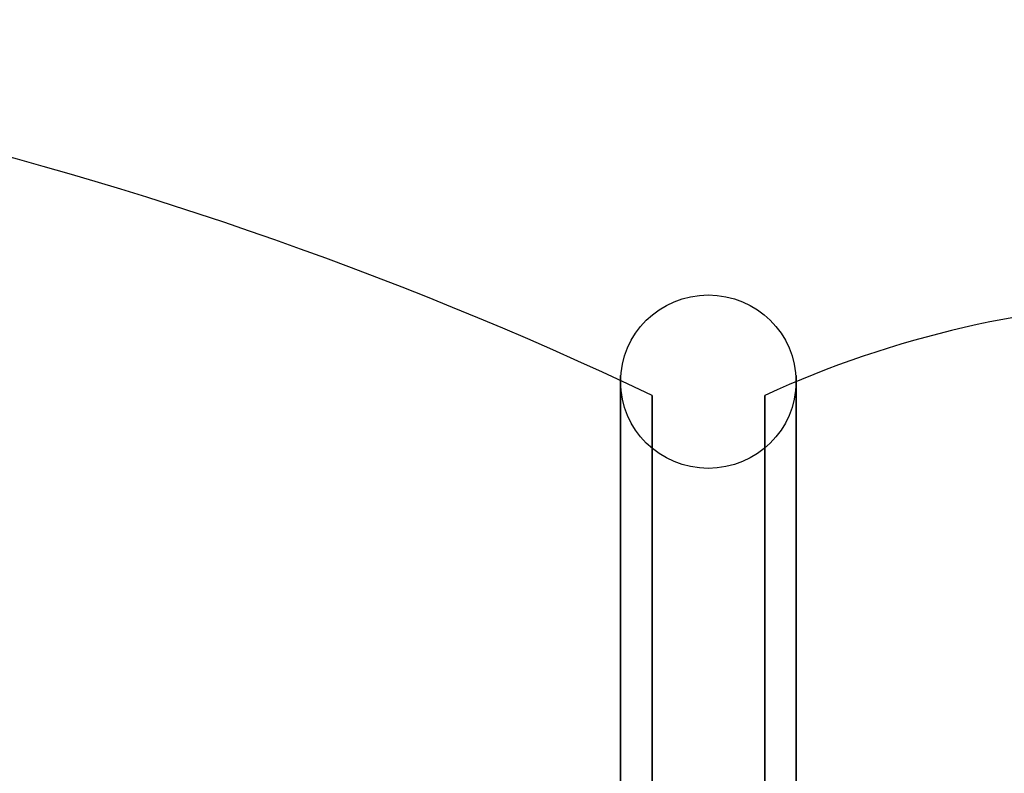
# Model space of a CAD drawing. Extents: x 35614 to 36526, y 4034 to 4838.
# Tile 78 of 79: x 36235 to 36392, y 4718 to 4838. Entities that reach past the tile are written whole.
import ezdxf

# ---------------------------------------------------------------- set-up
doc = ezdxf.new("R2010")
doc.units = 0
doc.layers.add('PREDEFINITO', color=7, linetype='CONTINUOUS')

msp = doc.modelspace()

# ---------------------------------------------------------------- linework, layer by layer
at = {"layer": 'PREDEFINITO'}
for p, q in [((36331.02, 4781.08, 74.74), (36331.02, 4781.12, 76.97)), ((36331.02, 4781.12, 76.97), (36331.02, 4781.12, 79.2)), ((36331.02, 4781.12, 79.2), (36331.02, 4781.07, 81.44)), ((36331.02, 4780.99, 72.52), (36331.02, 4781.08, 74.74)), ((36331.02, 4781.07, 81.44), (36331.02, 4780.97, 83.68)), ((36331.02, 4780.85, 70.3), (36331.02, 4780.99, 72.52)), ((36331.02, 4780.97, 83.68), (36331.02, 4780.82, 85.93)), ((36331.02, 4780.66, 68.1), (36331.02, 4780.85, 70.3)), ((36331.02, 4780.82, 85.93), (36331.02, 4780.62, 88.18)), ((36331.02, 4780.43, 65.9), (36331.02, 4780.66, 68.1)), ((36331.02, 4780.62, 88.18), (36331.02, 4780.38, 90.43)), ((36331.02, 4780.15, 63.72), (36331.02, 4780.43, 65.9)), ((36331.02, 4780.38, 90.43), (36331.02, 4780.08, 92.68)), ((36331.02, 4779.82, 61.54), (36331.02, 4780.15, 63.72)), ((36331.02, 4780.08, 92.68), (36331.02, 4779.73, 94.92)), ((36359.03, 4781.08, 74.74), (36359.03, 4781.12, 76.97)), ((36359.03, 4781.12, 76.97), (36359.03, 4781.12, 79.2)), ((36359.03, 4781.12, 79.2), (36359.03, 4781.07, 81.44)), ((36359.03, 4780.99, 72.52), (36359.03, 4781.08, 74.74)), ((36359.03, 4781.07, 81.44), (36359.03, 4780.97, 83.68)), ((36359.03, 4780.85, 70.3), (36359.03, 4780.99, 72.52)), ((36359.03, 4780.97, 83.68), (36359.03, 4780.82, 85.93)), ((36359.03, 4780.66, 68.1), (36359.03, 4780.85, 70.3)), ((36359.03, 4780.82, 85.93), (36359.03, 4780.62, 88.18)), ((36359.03, 4780.43, 65.9), (36359.03, 4780.66, 68.1)), ((36359.03, 4780.62, 88.18), (36359.03, 4780.38, 90.43)), ((36359.03, 4780.15, 63.72), (36359.03, 4780.43, 65.9)), ((36359.03, 4780.38, 90.43), (36359.03, 4780.08, 92.68)), ((36359.03, 4779.82, 61.54), (36359.03, 4780.15, 63.72)), ((36359.03, 4780.08, 92.68), (36359.03, 4779.73, 94.92)), ((36331.02, 4779.45, 59.38), (36331.02, 4779.82, 61.54)), ((36331.02, 4779.73, 94.92), (36331.02, 4779.34, 97.17)), ((36331.02, 4779.03, 57.23), (36331.02, 4779.45, 59.38)), ((36331.02, 4779.34, 97.17), (36331.02, 4778.89, 99.41)), ((36331.02, 4778.57, 55.09), (36331.02, 4779.03, 57.23)), ((36331.02, 4778.89, 99.41), (36331.02, 4778.4, 101.65)), ((36331.02, 4778.07, 52.97), (36331.02, 4778.57, 55.09)), ((36331.02, 4778.4, 101.65), (36331.02, 4777.85, 103.88)), ((36359.03, 4779.45, 59.38), (36359.03, 4779.82, 61.54)), ((36359.03, 4779.73, 94.92), (36359.03, 4779.34, 97.17)), ((36359.03, 4779.03, 57.23), (36359.03, 4779.45, 59.38)), ((36359.03, 4779.34, 97.17), (36359.03, 4778.89, 99.41)), ((36359.03, 4778.57, 55.09), (36359.03, 4779.03, 57.23)), ((36359.03, 4778.89, 99.41), (36359.03, 4778.4, 101.65)), ((36359.03, 4778.07, 52.97), (36359.03, 4778.57, 55.09)), ((36359.03, 4778.4, 101.65), (36359.03, 4777.85, 103.88)), ((36331.02, 4777.52, 50.86), (36331.02, 4778.07, 52.97)), ((36331.02, 4777.85, 103.88), (36331.02, 4777.26, 106.11)), ((36331.02, 4776.93, 48.77), (36331.02, 4777.52, 50.86)), ((36331.02, 4777.26, 106.11), (36331.02, 4776.61, 108.33)), ((36331.02, 4776.29, 46.7), (36331.02, 4776.93, 48.77)), ((36336.07, 4577.86, 78.33), (36336.07, 4777.94, 78.33)), ((36354.07, 4577.86, 78.33), (36354.07, 4777.94, 78.33)), ((36359.03, 4777.52, 50.86), (36359.03, 4778.07, 52.97)), ((36359.03, 4777.85, 103.88), (36359.03, 4777.26, 106.11)), ((36359.03, 4776.93, 48.77), (36359.03, 4777.52, 50.86)), ((36359.03, 4777.26, 106.11), (36359.03, 4776.61, 108.33)), ((36359.03, 4776.29, 46.7), (36359.03, 4776.93, 48.77)), ((36331.02, 4776.61, 108.33), (36331.02, 4775.92, 110.54)), ((36331.02, 4775.61, 44.65), (36331.02, 4776.29, 46.7)), ((36331.02, 4775.92, 110.54), (36331.02, 4775.17, 112.75)), ((36331.02, 4774.89, 42.61), (36331.02, 4775.61, 44.65)), ((36331.02, 4775.17, 112.75), (36331.02, 4774.37, 114.94)), ((36359.03, 4776.61, 108.33), (36359.03, 4775.92, 110.54)), ((36359.03, 4775.61, 44.65), (36359.03, 4776.29, 46.7)), ((36359.03, 4775.92, 110.54), (36359.03, 4775.17, 112.75)), ((36359.03, 4774.89, 42.61), (36359.03, 4775.61, 44.65)), ((36359.03, 4775.17, 112.75), (36359.03, 4774.37, 114.94)), ((36331.02, 4774.13, 40.59), (36331.02, 4774.89, 42.61)), ((36331.02, 4774.37, 114.94), (36331.02, 4773.52, 117.12)), ((36331.02, 4773.32, 38.59), (36331.02, 4774.13, 40.59)), ((36359.03, 4774.13, 40.59), (36359.03, 4774.89, 42.61)), ((36359.03, 4774.37, 114.94), (36359.03, 4773.52, 117.12)), ((36359.03, 4773.32, 38.59), (36359.03, 4774.13, 40.59)), ((36331.02, 4773.52, 117.12), (36331.02, 4772.63, 119.28)), ((36331.02, 4772.48, 36.61), (36331.02, 4773.32, 38.59)), ((36331.02, 4772.63, 119.28), (36331.02, 4771.68, 121.44)), ((36331.02, 4771.59, 34.66), (36331.02, 4772.48, 36.61)), ((36359.03, 4773.52, 117.12), (36359.03, 4772.63, 119.28)), ((36359.03, 4772.48, 36.61), (36359.03, 4773.32, 38.59)), ((36359.03, 4772.63, 119.28), (36359.03, 4771.68, 121.44)), ((36359.03, 4771.59, 34.66), (36359.03, 4772.48, 36.61)), ((36331.02, 4771.68, 121.44), (36331.02, 4770.68, 123.57)), ((36331.02, 4770.67, 32.72), (36331.02, 4771.59, 34.66)), ((36331.02, 4770.68, 123.57), (36331.02, 4769.63, 125.69)), ((36331.02, 4769.71, 30.81), (36331.02, 4770.67, 32.72)), ((36359.03, 4771.68, 121.44), (36359.03, 4770.68, 123.57)), ((36359.03, 4770.67, 32.72), (36359.03, 4771.59, 34.66)), ((36359.03, 4770.68, 123.57), (36359.03, 4769.63, 125.69)), ((36359.03, 4769.71, 30.81), (36359.03, 4770.67, 32.72)), ((36331.02, 4768.7, 28.92), (36331.02, 4769.71, 30.81)), ((36331.02, 4769.63, 125.69), (36331.02, 4768.53, 127.8)), ((36359.03, 4768.7, 28.92), (36359.03, 4769.71, 30.81)), ((36359.03, 4769.63, 125.69), (36359.03, 4768.53, 127.8)), ((36331.02, 4767.66, 27.06), (36331.02, 4768.7, 28.92)), ((36331.02, 4768.53, 127.8), (36331.02, 4767.38, 129.88)), ((36331.02, 4766.59, 25.22), (36331.02, 4767.66, 27.06)), ((36331.02, 4767.38, 129.88), (36331.02, 4766.17, 131.95)), ((36359.03, 4767.66, 27.06), (36359.03, 4768.7, 28.92)), ((36359.03, 4768.53, 127.8), (36359.03, 4767.38, 129.88)), ((36359.03, 4766.59, 25.22), (36359.03, 4767.66, 27.06)), ((36359.03, 4767.38, 129.88), (36359.03, 4766.17, 131.95)), ((36331.02, 4765.47, 23.41), (36331.02, 4766.59, 25.22)), ((36331.02, 4766.17, 131.95), (36331.02, 4764.92, 133.99)), ((36359.03, 4765.47, 23.41), (36359.03, 4766.59, 25.22)), ((36359.03, 4766.17, 131.95), (36359.03, 4764.92, 133.99)), ((36331.02, 4764.32, 21.62), (36331.02, 4765.47, 23.41)), ((36331.02, 4764.92, 133.99), (36331.02, 4763.62, 136.01)), ((36331.02, 4763.13, 19.86), (36331.02, 4764.32, 21.62)), ((36359.03, 4764.32, 21.62), (36359.03, 4765.47, 23.41)), ((36359.03, 4764.92, 133.99), (36359.03, 4763.62, 136.01)), ((36359.03, 4763.13, 19.86), (36359.03, 4764.32, 21.62)), ((36331.02, 4763.62, 136.01), (36331.02, 4762.27, 138.01)), ((36331.02, 4761.91, 18.12), (36331.02, 4763.13, 19.86)), ((36359.03, 4763.62, 136.01), (36359.03, 4762.27, 138.01)), ((36359.03, 4761.91, 18.12), (36359.03, 4763.13, 19.86)), ((36331.02, 4762.27, 138.01), (36331.02, 4760.87, 139.98)), ((36331.02, 4760.65, 16.41), (36331.02, 4761.91, 18.12)), ((36359.03, 4762.27, 138.01), (36359.03, 4760.87, 139.98)), ((36359.03, 4760.65, 16.41), (36359.03, 4761.91, 18.12)), ((36331.02, 4760.87, 139.98), (36331.02, 4759.42, 141.92)), ((36331.02, 4759.36, 14.73), (36331.02, 4760.65, 16.41)), ((36359.03, 4760.87, 139.98), (36359.03, 4759.42, 141.92)), ((36359.03, 4759.36, 14.73), (36359.03, 4760.65, 16.41)), ((36331.02, 4759.42, 141.92), (36331.02, 4757.92, 143.84)), ((36331.02, 4758.04, 13.08), (36331.02, 4759.36, 14.73)), ((36331.02, 4756.68, 11.46), (36331.02, 4758.04, 13.08)), ((36331.02, 4757.92, 143.84), (36331.02, 4756.37, 145.73)), ((36359.03, 4759.42, 141.92), (36359.03, 4757.92, 143.84)), ((36359.03, 4758.04, 13.08), (36359.03, 4759.36, 14.73)), ((36359.03, 4756.68, 11.46), (36359.03, 4758.04, 13.08)), ((36359.03, 4757.92, 143.84), (36359.03, 4756.37, 145.73)), ((36331.02, 4755.29, 9.87), (36331.02, 4756.68, 11.46)), ((36331.02, 4756.37, 145.73), (36331.02, 4754.77, 147.59)), ((36359.03, 4755.29, 9.87), (36359.03, 4756.68, 11.46)), ((36359.03, 4756.37, 145.73), (36359.03, 4754.77, 147.59)), ((36331.02, 4753.87, 8.31), (36331.02, 4755.29, 9.87)), ((36331.02, 4754.77, 147.59), (36331.02, 4753.12, 149.42)), ((36359.03, 4753.87, 8.31), (36359.03, 4755.29, 9.87)), ((36359.03, 4754.77, 147.59), (36359.03, 4753.12, 149.42)), ((36331.02, 4752.42, 6.78), (36331.02, 4753.87, 8.31)), ((36359.03, 4752.42, 6.78), (36359.03, 4753.87, 8.31)), ((36331.02, 4753.12, 149.42), (36331.02, 4751.43, 151.21)), ((36331.02, 4750.93, 5.28), (36331.02, 4752.42, 6.78)), ((36359.03, 4753.12, 149.42), (36359.03, 4751.43, 151.21)), ((36359.03, 4750.93, 5.28), (36359.03, 4752.42, 6.78)), ((36331.02, 4751.43, 151.21), (36331.02, 4749.68, 152.97)), ((36331.02, 4749.42, 3.82), (36331.02, 4750.93, 5.28)), ((36359.03, 4751.43, 151.21), (36359.03, 4749.68, 152.97)), ((36359.03, 4749.42, 3.82), (36359.03, 4750.93, 5.28)), ((36331.02, 4749.68, 152.97), (36331.02, 4747.89, 154.69)), ((36331.02, 4747.88, 2.38), (36331.02, 4749.42, 3.82)), ((36359.03, 4749.68, 152.97), (36359.03, 4747.89, 154.69)), ((36359.03, 4747.88, 2.38), (36359.03, 4749.42, 3.82)), ((36331.02, 4747.89, 154.69), (36331.02, 4746.05, 156.38)), ((36331.02, 4746.31, 0.98), (36331.02, 4747.88, 2.38)), ((36359.03, 4747.89, 154.69), (36359.03, 4746.05, 156.38)), ((36359.03, 4746.31, 0.98), (36359.03, 4747.88, 2.38)), ((36331.02, 4744.72, -0.39), (36331.02, 4746.31, 0.98)), ((36331.02, 4746.05, 156.38), (36331.02, 4744.17, 158.03)), ((36359.03, 4744.72, -0.39), (36359.03, 4746.31, 0.98)), ((36359.03, 4746.05, 156.38), (36359.03, 4744.17, 158.03)), ((36331.02, 4743.09, -1.72), (36331.02, 4744.72, -0.39)), ((36331.02, 4744.17, 158.03), (36331.02, 4742.23, 159.64)), ((36359.03, 4743.09, -1.72), (36359.03, 4744.72, -0.39)), ((36359.03, 4744.17, 158.03), (36359.03, 4742.23, 159.64)), ((36331.02, 4741.45, -3.02), (36331.02, 4743.09, -1.72)), ((36331.02, 4742.23, 159.64), (36331.02, 4740.25, 161.21)), ((36359.03, 4741.45, -3.02), (36359.03, 4743.09, -1.72)), ((36359.03, 4742.23, 159.64), (36359.03, 4740.25, 161.21)), ((36331.02, 4739.77, -4.29), (36331.02, 4741.45, -3.02)), ((36359.03, 4739.77, -4.29), (36359.03, 4741.45, -3.02)), ((36331.02, 4740.25, 161.21), (36331.02, 4738.23, 162.73)), ((36331.02, 4738.07, -5.52), (36331.02, 4739.77, -4.29)), ((36359.03, 4740.25, 161.21), (36359.03, 4738.23, 162.73)), ((36359.03, 4738.07, -5.52), (36359.03, 4739.77, -4.29)), ((36331.02, 4738.23, 162.73), (36331.02, 4736.16, 164.21)), ((36331.02, 4736.35, -6.72), (36331.02, 4738.07, -5.52)), ((36359.03, 4738.23, 162.73), (36359.03, 4736.16, 164.21)), ((36359.03, 4736.35, -6.72), (36359.03, 4738.07, -5.52)), ((36331.02, 4734.6, -7.88), (36331.02, 4736.35, -6.72)), ((36331.02, 4736.16, 164.21), (36331.02, 4734.04, 165.65)), ((36359.03, 4734.6, -7.88), (36359.03, 4736.35, -6.72)), ((36359.03, 4736.16, 164.21), (36359.03, 4734.04, 165.65)), ((36331.02, 4732.83, -9), (36331.02, 4734.6, -7.88)), ((36359.03, 4732.83, -9), (36359.03, 4734.6, -7.88)), ((36331.02, 4734.04, 165.65), (36331.02, 4731.88, 167.04)), ((36331.02, 4731.04, -10.09), (36331.02, 4732.83, -9)), ((36359.03, 4734.04, 165.65), (36359.03, 4731.88, 167.04)), ((36359.03, 4731.04, -10.09), (36359.03, 4732.83, -9)), ((36331.02, 4731.88, 167.04), (36331.02, 4729.68, 168.38)), ((36359.03, 4731.88, 167.04), (36359.03, 4729.68, 168.38)), ((36331.02, 4729.23, -11.14), (36331.02, 4731.04, -10.09)), ((36331.02, 4729.68, 168.38), (36331.02, 4727.43, 169.66)), ((36359.03, 4729.23, -11.14), (36359.03, 4731.04, -10.09)), ((36359.03, 4729.68, 168.38), (36359.03, 4727.43, 169.66)), ((36331.02, 4727.4, -12.15), (36331.02, 4729.23, -11.14)), ((36359.03, 4727.4, -12.15), (36359.03, 4729.23, -11.14)), ((36331.02, 4727.43, 169.66), (36331.02, 4725.14, 170.9)), ((36331.02, 4725.55, -13.13), (36331.02, 4727.4, -12.15)), ((36359.03, 4727.43, 169.66), (36359.03, 4725.14, 170.9)), ((36359.03, 4725.55, -13.13), (36359.03, 4727.4, -12.15)), ((36331.02, 4723.68, -14.07), (36331.02, 4725.55, -13.13)), ((36331.02, 4725.14, 170.9), (36331.02, 4722.81, 172.09)), ((36359.03, 4723.68, -14.07), (36359.03, 4725.55, -13.13)), ((36359.03, 4725.14, 170.9), (36359.03, 4722.81, 172.09)), ((36331.02, 4721.79, -14.97), (36331.02, 4723.68, -14.07)), ((36359.03, 4721.79, -14.97), (36359.03, 4723.68, -14.07)), ((36331.02, 4722.81, 172.09), (36331.02, 4720.43, 173.22)), ((36331.02, 4719.88, -15.83), (36331.02, 4721.79, -14.97)), ((36359.03, 4722.81, 172.09), (36359.03, 4720.43, 173.22)), ((36359.03, 4719.88, -15.83), (36359.03, 4721.79, -14.97)), ((36331.02, 4720.43, 173.22), (36331.02, 4718.02, 174.29)), ((36359.03, 4720.43, 173.22), (36359.03, 4718.02, 174.29)), ((36331.02, 4717.96, -16.66), (36331.02, 4719.88, -15.83)), ((36359.03, 4717.96, -16.66), (36359.03, 4719.88, -15.83)), ((36331.02, 4718.02, 174.29), (36331.02, 4715.56, 175.31)), ((36331.02, 4716.02, -17.44), (36331.02, 4717.96, -16.66)), ((36359.03, 4718.02, 174.29), (36359.03, 4715.56, 175.31)), ((36359.03, 4716.02, -17.44), (36359.03, 4717.96, -16.66))]:
    msp.add_line(p, q, dxfattribs=at)
at = {"layer": 'PREDEFINITO', "extrusion": (2.43402e-15, 0.144521, 0.989502)}
msp.add_circle((-36345.03, -4720.75, 753.82), 14, dxfattribs=at)
at = {"layer": 'PREDEFINITO', "extrusion": (1, -3.63641e-14, -3.63641e-14)}
msp.add_circle((4677.9, 78.33, 36336.07), 100.04, dxfattribs=at)
msp.add_circle((4677.9, 78.33, 36336.07), 100.04, dxfattribs=at)
at = {"layer": 'PREDEFINITO', "extrusion": (1, 0, 0)}
for centre, radius in [((4677.9, 78.33, 36354.07), 100.04), ((4677.9, 78.33, 36354.07), 100.04), ((4677.9, 78.37, 36354.07), 100)]:
    msp.add_circle(centre, radius, dxfattribs=at)
at = {"layer": 'PREDEFINITO'}
for centre, radius, start, end in [((36070, 4217.99, 78.33), 619.95, 64.58439, 115.41561), ((36422.68, 4628.53, 78.33), 164.42, 67.9506, 114.6643)]:
    msp.add_arc(centre, radius, start, end, dxfattribs=at)

doc.saveas('drawing.dxf')
